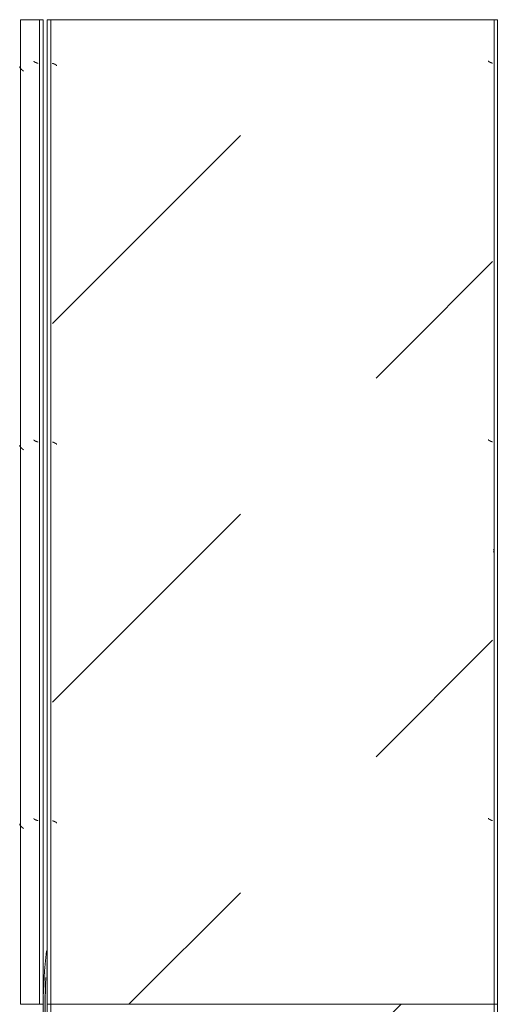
# Model space of a CAD drawing. Header units: millimetres. Extents: x -3267 to 40126, y 29201 to 102288.
# Tile 4 of 127: x 9044 to 9676, y 33479 to 34779. Entities that reach past the tile are written whole.
import ezdxf

# ---------------------------------------------------------------- set-up
doc = ezdxf.new("R2010")
doc.units = ezdxf.units.MM
doc.layers.add('M-EQPM-____-OTLN', color=7, linetype='Continuous', lineweight=9)

# ---------------------------------------------------------------- blocks, each defined once
blk = doc.blocks.new('1ЭПК-01 - 1ЭПК-01-V374-ВКК_02_К1_З_ЭОМ_кабель_')
at = {"layer": 'M-EQPM-____-OTLN', "true_color": 0xeaeaea}
blk.add_hatch(color=254, dxfattribs=at).paths.add_polyline_path([(-70.6, 595), (-35.3, 595), (0, 597.5), (49.7, 595), (66.6, 595.3), (0, 600)])
at = {"layer": 'M-EQPM-____-OTLN', "color": 253, "true_color": 0xaaaaaa}
for radius, start, end in [(600, 90, 96.7666), (600, 83.2335, 89.9999), (597.5, 86.6063, 93.3937)]:
    blk.add_arc((0, 0), radius, start, end, dxfattribs=at)
blk = doc.blocks.new('3ЭПК-01 - 3ЭПК-01-V375-ВКК_02_К1_З_ЭОМ_кабель_')
at = {"layer": 'M-EQPM-____-OTLN', "color": 253, "true_color": 0xaaaaaa}
for radius, start, end in [(597.5, 0.4086, 0.5262), (600, 0.407, 0.5242)]:
    blk.add_arc((0, 0), radius, start, end, dxfattribs=at)
blk = doc.blocks.new('FP_844-ВКК_02_К1_З_ЭОМ_кабель_')
at = {"layer": 'M-EQPM-____-OTLN', "color": 7, "true_color": 0xffffff}
for p, q in [((1341.4, 585.2), (1341.3, 585.1)), ((1341.3, 585.1), (1341.3, 585)), ((1341.5, 585.4), (1341.4, 585.3)), ((1341.4, 585.3), (1341.4, 585.2)), ((1341.6, 585.7), (1341.5, 585.5)), ((1341.5, 585.5), (1341.5, 585.4)), ((1341.7, 585.9), (1341.6, 585.8)), ((1341.6, 585.8), (1341.6, 585.7)), ((1341.8, 586.2), (1341.7, 586)), ((1341.7, 586), (1341.7, 585.9)), ((1341.9, 586.4), (1341.8, 586.3)), ((1341.8, 586.3), (1341.8, 586.2)), ((1342, 586.7), (1341.9, 586.5)), ((1341.9, 586.5), (1341.9, 586.4)), ((1342.1, 587.1), (1342, 586.9)), ((1342, 586.9), (1342, 586.8)), ((1342, 586.8), (1342, 586.7)), ((1342.2, 587.3), (1342.1, 587.2)), ((1342.1, 587.2), (1342.1, 587.1)), ((1342.3, 587.6), (1342.2, 587.5)), ((1342.2, 587.5), (1342.2, 587.3)), ((1342.4, 587.9), (1342.3, 587.7)), ((1342.3, 587.7), (1342.3, 587.6)), ((1342.4, 588), (1342.4, 587.9)), ((1841.4, 585.2), (1841.3, 585.1)), ((1841.3, 585.1), (1841.3, 585)), ((1841.5, 585.4), (1841.4, 585.3)), ((1841.4, 585.3), (1841.4, 585.2)), ((1841.6, 585.7), (1841.5, 585.5)), ((1841.5, 585.5), (1841.5, 585.4)), ((1841.7, 585.9), (1841.6, 585.8)), ((1841.6, 585.8), (1841.6, 585.7)), ((1841.8, 586.2), (1841.7, 586)), ((1841.7, 586), (1841.7, 585.9)), ((1841.9, 586.4), (1841.8, 586.3)), ((1841.8, 586.3), (1841.8, 586.2)), ((1842, 586.7), (1841.9, 586.5)), ((1841.9, 586.5), (1841.9, 586.4)), ((1842.1, 587.1), (1842, 586.9)), ((1842, 586.9), (1842, 586.8)), ((1842, 586.8), (1842, 586.7)), ((1842.2, 587.3), (1842.1, 587.2)), ((1842.1, 587.2), (1842.1, 587.1)), ((1842.3, 587.6), (1842.2, 587.5)), ((1842.2, 587.5), (1842.2, 587.3)), ((1842.4, 587.9), (1842.3, 587.7)), ((1842.3, 587.7), (1842.3, 587.6)), ((1842.4, 588), (1842.4, 587.9)), ((2341.4, 585.2), (2341.3, 585.1)), ((2341.3, 585.1), (2341.3, 585)), ((2341.5, 585.4), (2341.4, 585.3)), ((2341.4, 585.3), (2341.4, 585.2)), ((2341.6, 585.7), (2341.5, 585.5)), ((2341.5, 585.5), (2341.5, 585.4)), ((2341.7, 585.9), (2341.6, 585.8)), ((2341.6, 585.8), (2341.6, 585.7)), ((2341.8, 586.2), (2341.7, 586)), ((2341.7, 586), (2341.7, 585.9)), ((2341.9, 586.4), (2341.8, 586.3)), ((2341.8, 586.3), (2341.8, 586.2)), ((2342, 586.7), (2341.9, 586.5)), ((2341.9, 586.5), (2341.9, 586.4)), ((2342.1, 587.1), (2342, 586.9)), ((2342, 586.9), (2342, 586.8)), ((2342, 586.8), (2342, 586.7)), ((2342.2, 587.3), (2342.1, 587.2)), ((2342.1, 587.2), (2342.1, 587.1)), ((2342.3, 587.6), (2342.2, 587.5)), ((2342.2, 587.5), (2342.2, 587.3)), ((2342.4, 587.9), (2342.3, 587.7)), ((2342.3, 587.7), (2342.3, 587.6)), ((2342.4, 588), (2342.4, 587.9)), ((1339.4, 582.5), (1339.3, 582.5)), ((1339.5, 582.5), (1339.4, 582.5)), ((1339.4, 582.5), (1339.4, 582.5)), ((1339.6, 582.5), (1339.5, 582.5)), ((1339.5, 582.5), (1339.5, 582.5)), ((1339.7, 582.6), (1339.6, 582.6)), ((1339.6, 582.6), (1339.6, 582.5)), ((1339.8, 582.6), (1339.7, 582.6)), ((1339.7, 582.6), (1339.7, 582.6)), ((1339.9, 582.7), (1339.8, 582.7)), ((1339.8, 582.7), (1339.8, 582.6)), ((1340, 582.8), (1339.9, 582.7)), ((1339.9, 582.7), (1339.9, 582.7)), ((1340.1, 582.9), (1340, 582.8)), ((1340, 582.8), (1340, 582.8)), ((1340.2, 583), (1340.1, 582.9)), ((1340.1, 582.9), (1340.1, 582.9)), ((1340.3, 583.1), (1340.2, 583)), ((1340.2, 583), (1340.2, 583)), ((1340.4, 583.3), (1340.3, 583.2)), ((1340.3, 583.2), (1340.3, 583.2)), ((1340.3, 583.2), (1340.3, 583.1)), ((1340.5, 583.4), (1340.4, 583.4)), ((1340.4, 583.4), (1340.4, 583.3)), ((1340.6, 583.6), (1340.5, 583.5)), ((1340.5, 583.5), (1340.5, 583.4)), ((1340.7, 583.8), (1340.6, 583.7)), ((1340.6, 583.7), (1340.6, 583.6)), ((1340.8, 583.9), (1340.7, 583.9)), ((1340.7, 583.9), (1340.7, 583.8)), ((1340.9, 584.1), (1340.8, 584)), ((1340.8, 584), (1340.8, 583.9)), ((1341, 584.3), (1340.9, 584.2)), ((1340.9, 584.2), (1340.9, 584.1)), ((1341.1, 584.5), (1341, 584.4)), ((1341, 584.4), (1341, 584.3)), ((1341.2, 584.7), (1341.1, 584.6)), ((1341.1, 584.6), (1341.1, 584.5)), ((1341.3, 585), (1341.2, 584.9)), ((1341.2, 584.9), (1341.2, 584.7)), ((1839.4, 582.5), (1839.3, 582.5)), ((1839.5, 582.5), (1839.4, 582.5)), ((1839.4, 582.5), (1839.4, 582.5)), ((1839.6, 582.5), (1839.5, 582.5)), ((1839.5, 582.5), (1839.5, 582.5)), ((1839.7, 582.6), (1839.6, 582.6)), ((1839.6, 582.6), (1839.6, 582.5)), ((1839.8, 582.6), (1839.7, 582.6)), ((1839.7, 582.6), (1839.7, 582.6)), ((1839.9, 582.7), (1839.8, 582.7)), ((1839.8, 582.7), (1839.8, 582.6)), ((1840, 582.8), (1839.9, 582.7)), ((1839.9, 582.7), (1839.9, 582.7)), ((1840.1, 582.9), (1840, 582.8)), ((1840, 582.8), (1840, 582.8)), ((1840.2, 583), (1840.1, 582.9)), ((1840.1, 582.9), (1840.1, 582.9)), ((1840.3, 583.1), (1840.2, 583)), ((1840.2, 583), (1840.2, 583)), ((1840.4, 583.3), (1840.3, 583.2)), ((1840.3, 583.2), (1840.3, 583.2)), ((1840.3, 583.2), (1840.3, 583.1)), ((1840.5, 583.4), (1840.4, 583.4)), ((1840.4, 583.4), (1840.4, 583.3)), ((1840.6, 583.6), (1840.5, 583.5)), ((1840.5, 583.5), (1840.5, 583.4)), ((1840.7, 583.8), (1840.6, 583.7)), ((1840.6, 583.7), (1840.6, 583.6)), ((1840.8, 583.9), (1840.7, 583.9)), ((1840.7, 583.9), (1840.7, 583.8)), ((1840.9, 584.1), (1840.8, 584)), ((1840.8, 584), (1840.8, 583.9)), ((1841, 584.3), (1840.9, 584.2)), ((1840.9, 584.2), (1840.9, 584.1)), ((1841.1, 584.5), (1841, 584.4)), ((1841, 584.4), (1841, 584.3)), ((1841.2, 584.7), (1841.1, 584.6)), ((1841.1, 584.6), (1841.1, 584.5)), ((1841.3, 585), (1841.2, 584.9)), ((1841.2, 584.9), (1841.2, 584.7)), ((2339.4, 582.5), (2339.3, 582.5)), ((2339.5, 582.5), (2339.4, 582.5)), ((2339.4, 582.5), (2339.4, 582.5)), ((2339.6, 582.5), (2339.5, 582.5)), ((2339.5, 582.5), (2339.5, 582.5)), ((2339.7, 582.6), (2339.6, 582.6)), ((2339.6, 582.6), (2339.6, 582.5)), ((2339.8, 582.6), (2339.7, 582.6)), ((2339.7, 582.6), (2339.7, 582.6)), ((2339.9, 582.7), (2339.8, 582.7)), ((2339.8, 582.7), (2339.8, 582.6)), ((2340, 582.8), (2339.9, 582.7)), ((2339.9, 582.7), (2339.9, 582.7)), ((2340.1, 582.9), (2340, 582.8)), ((2340, 582.8), (2340, 582.8)), ((2340.2, 583), (2340.1, 582.9)), ((2340.1, 582.9), (2340.1, 582.9)), ((2340.3, 583.1), (2340.2, 583)), ((2340.2, 583), (2340.2, 583)), ((2340.4, 583.3), (2340.3, 583.2)), ((2340.3, 583.2), (2340.3, 583.2)), ((2340.3, 583.2), (2340.3, 583.1)), ((2340.5, 583.4), (2340.4, 583.4)), ((2340.4, 583.4), (2340.4, 583.3)), ((2340.6, 583.6), (2340.5, 583.5)), ((2340.5, 583.5), (2340.5, 583.4)), ((2340.7, 583.8), (2340.6, 583.7)), ((2340.6, 583.7), (2340.6, 583.6)), ((2340.8, 583.9), (2340.7, 583.9)), ((2340.7, 583.9), (2340.7, 583.8)), ((2340.9, 584.1), (2340.8, 584)), ((2340.8, 584), (2340.8, 583.9)), ((2341, 584.3), (2340.9, 584.2)), ((2340.9, 584.2), (2340.9, 584.1)), ((2341.1, 584.5), (2341, 584.4)), ((2341, 584.4), (2341, 584.3)), ((2341.2, 584.7), (2341.1, 584.6)), ((2341.1, 584.6), (2341.1, 584.5)), ((2341.3, 585), (2341.2, 584.9)), ((2341.2, 584.9), (2341.2, 584.7))]:
    blk.add_line(p, q, dxfattribs=at)
blk = doc.blocks.new('FP_845-ВКК_02_К1_З_ЭОМ_кабель_')
at = {"layer": 'M-EQPM-____-OTLN', "color": 7, "true_color": 0xffffff}
for p, q in [((1342.6, 6.5), (1342.5, 6.4)), ((1342.5, 6.4), (1342.5, 6.3)), ((1342.7, 6.8), (1342.6, 6.7)), ((1342.6, 6.7), (1342.6, 6.5)), ((1342.8, 7.1), (1342.7, 6.9)), ((1342.7, 6.9), (1342.7, 6.8)), ((1342.9, 7.3), (1342.8, 7.2)), ((1342.8, 7.2), (1342.8, 7.1)), ((1343, 7.6), (1342.9, 7.5)), ((1342.9, 7.5), (1342.9, 7.3)), ((1343.1, 7.9), (1343, 7.7)), ((1343, 7.7), (1343, 7.6)), ((1343.2, 8.1), (1343.1, 8)), ((1343.1, 8), (1343.1, 7.9)), ((1343.3, 8.4), (1343.2, 8.2)), ((1343.2, 8.2), (1343.2, 8.1)), ((1343.4, 8.6), (1343.3, 8.5)), ((1343.3, 8.5), (1343.3, 8.4)), ((1343.5, 8.9), (1343.4, 8.7)), ((1343.4, 8.7), (1343.4, 8.6)), ((1343.6, 9.1), (1343.5, 9)), ((1343.5, 9), (1343.5, 8.9)), ((1343.7, 9.3), (1343.6, 9.2)), ((1343.6, 9.2), (1343.6, 9.1)), ((1343.8, 9.5), (1343.7, 9.4)), ((1343.7, 9.4), (1343.7, 9.3)), ((1343.9, 9.8), (1343.8, 9.6)), ((1343.8, 9.6), (1343.8, 9.5)), ((1344, 10), (1343.9, 9.9)), ((1343.9, 9.9), (1343.9, 9.8)), ((1344.1, 10.2), (1344, 10.1)), ((1344, 10.1), (1344, 10)), ((1344.2, 10.3), (1344.1, 10.2)), ((1344.1, 10.2), (1344.1, 10.2)), ((1344.3, 10.5), (1344.2, 10.4)), ((1344.2, 10.4), (1344.2, 10.3)), ((1344.4, 10.7), (1344.3, 10.6)), ((1344.3, 10.6), (1344.3, 10.5)), ((1344.5, 10.9), (1344.4, 10.8)), ((1344.4, 10.8), (1344.4, 10.8)), ((1344.4, 10.8), (1344.4, 10.7)), ((1344.6, 11.1), (1344.5, 11)), ((1344.5, 11), (1344.5, 10.9)), ((1344.7, 11.2), (1344.6, 11.1)), ((1344.6, 11.1), (1344.6, 11.1)), ((1344.8, 11.3), (1344.7, 11.2)), ((1344.7, 11.2), (1344.7, 11.2)), ((1344.9, 11.4), (1344.8, 11.4)), ((1344.8, 11.4), (1344.8, 11.3)), ((1345, 11.5), (1344.9, 11.4)), ((1344.9, 11.4), (1344.9, 11.4)), ((1345.1, 11.6), (1345, 11.5)), ((1345, 11.5), (1345, 11.5)), ((1345.2, 11.6), (1345.1, 11.6)), ((1345.1, 11.6), (1345.1, 11.6)), ((1345.3, 11.7), (1345.2, 11.7)), ((1345.2, 11.7), (1345.2, 11.6)), ((1345.4, 11.7), (1345.3, 11.7)), ((1345.3, 11.7), (1345.3, 11.7)), ((1345.5, 11.8), (1345.4, 11.7)), ((1345.4, 11.7), (1345.4, 11.7)), ((1345.6, 11.8), (1345.5, 11.8)), ((1345.5, 11.8), (1345.5, 11.8)), ((1842.6, 6.5), (1842.5, 6.4)), ((1842.5, 6.4), (1842.5, 6.3)), ((1842.7, 6.8), (1842.6, 6.7)), ((1842.6, 6.7), (1842.6, 6.5)), ((1842.8, 7.1), (1842.7, 6.9)), ((1842.7, 6.9), (1842.7, 6.8)), ((1842.9, 7.3), (1842.8, 7.2)), ((1842.8, 7.2), (1842.8, 7.1)), ((1843, 7.6), (1842.9, 7.5)), ((1842.9, 7.5), (1842.9, 7.3)), ((1843.1, 7.9), (1843, 7.7)), ((1843, 7.7), (1843, 7.6)), ((1843.2, 8.1), (1843.1, 8)), ((1843.1, 8), (1843.1, 7.9)), ((1843.3, 8.4), (1843.2, 8.2)), ((1843.2, 8.2), (1843.2, 8.1)), ((1843.4, 8.6), (1843.3, 8.5)), ((1843.3, 8.5), (1843.3, 8.4)), ((1843.5, 8.9), (1843.4, 8.7)), ((1843.4, 8.7), (1843.4, 8.6)), ((1843.6, 9.1), (1843.5, 9)), ((1843.5, 9), (1843.5, 8.9)), ((1843.7, 9.3), (1843.6, 9.2)), ((1843.6, 9.2), (1843.6, 9.1)), ((1843.8, 9.5), (1843.7, 9.4)), ((1843.7, 9.4), (1843.7, 9.3)), ((1843.9, 9.8), (1843.8, 9.6)), ((1843.8, 9.6), (1843.8, 9.5)), ((1844, 10), (1843.9, 9.9)), ((1843.9, 9.9), (1843.9, 9.8)), ((1844.1, 10.2), (1844, 10.1)), ((1844, 10.1), (1844, 10)), ((1844.2, 10.3), (1844.1, 10.2)), ((1844.1, 10.2), (1844.1, 10.2)), ((1844.3, 10.5), (1844.2, 10.4)), ((1844.2, 10.4), (1844.2, 10.3)), ((1844.4, 10.7), (1844.3, 10.6)), ((1844.3, 10.6), (1844.3, 10.5)), ((1844.5, 10.9), (1844.4, 10.8)), ((1844.4, 10.8), (1844.4, 10.8)), ((1844.4, 10.8), (1844.4, 10.7)), ((1844.6, 11.1), (1844.5, 11)), ((1844.5, 11), (1844.5, 10.9)), ((1844.7, 11.2), (1844.6, 11.1)), ((1844.6, 11.1), (1844.6, 11.1)), ((1844.8, 11.3), (1844.7, 11.2)), ((1844.7, 11.2), (1844.7, 11.2)), ((1844.9, 11.4), (1844.8, 11.4)), ((1844.8, 11.4), (1844.8, 11.3)), ((1845, 11.5), (1844.9, 11.4)), ((1844.9, 11.4), (1844.9, 11.4)), ((1845.1, 11.6), (1845, 11.5)), ((1845, 11.5), (1845, 11.5)), ((1845.2, 11.6), (1845.1, 11.6)), ((1845.1, 11.6), (1845.1, 11.6)), ((1845.3, 11.7), (1845.2, 11.7)), ((1845.2, 11.7), (1845.2, 11.6)), ((1845.4, 11.7), (1845.3, 11.7)), ((1845.3, 11.7), (1845.3, 11.7)), ((1845.5, 11.8), (1845.4, 11.7)), ((1845.4, 11.7), (1845.4, 11.7)), ((1845.6, 11.8), (1845.5, 11.8)), ((1845.5, 11.8), (1845.5, 11.8)), ((2342.6, 6.5), (2342.5, 6.4)), ((2342.5, 6.4), (2342.5, 6.3)), ((2342.7, 6.8), (2342.6, 6.7)), ((2342.6, 6.7), (2342.6, 6.5)), ((2342.8, 7.1), (2342.7, 6.9)), ((2342.7, 6.9), (2342.7, 6.8)), ((2342.9, 7.3), (2342.8, 7.2)), ((2342.8, 7.2), (2342.8, 7.1)), ((2343, 7.6), (2342.9, 7.5)), ((2342.9, 7.5), (2342.9, 7.3)), ((2343.1, 7.9), (2343, 7.7)), ((2343, 7.7), (2343, 7.6)), ((2343.2, 8.1), (2343.1, 8)), ((2343.1, 8), (2343.1, 7.9)), ((2343.3, 8.4), (2343.2, 8.2)), ((2343.2, 8.2), (2343.2, 8.1)), ((2343.4, 8.6), (2343.3, 8.5)), ((2343.3, 8.5), (2343.3, 8.4)), ((2343.5, 8.9), (2343.4, 8.7)), ((2343.4, 8.7), (2343.4, 8.6)), ((2343.6, 9.1), (2343.5, 9)), ((2343.5, 9), (2343.5, 8.9)), ((2343.7, 9.3), (2343.6, 9.2)), ((2343.6, 9.2), (2343.6, 9.1)), ((2343.8, 9.5), (2343.7, 9.4)), ((2343.7, 9.4), (2343.7, 9.3)), ((2343.9, 9.8), (2343.8, 9.6)), ((2343.8, 9.6), (2343.8, 9.5)), ((2344, 10), (2343.9, 9.9)), ((2343.9, 9.9), (2343.9, 9.8)), ((2344.1, 10.2), (2344, 10.1)), ((2344, 10.1), (2344, 10)), ((2344.2, 10.3), (2344.1, 10.2)), ((2344.1, 10.2), (2344.1, 10.2)), ((2344.3, 10.5), (2344.2, 10.4)), ((2344.2, 10.4), (2344.2, 10.3)), ((2344.4, 10.7), (2344.3, 10.6)), ((2344.3, 10.6), (2344.3, 10.5)), ((2344.5, 10.9), (2344.4, 10.8)), ((2344.4, 10.8), (2344.4, 10.8)), ((2344.4, 10.8), (2344.4, 10.7)), ((2344.6, 11.1), (2344.5, 11)), ((2344.5, 11), (2344.5, 10.9)), ((2344.7, 11.2), (2344.6, 11.1)), ((2344.6, 11.1), (2344.6, 11.1)), ((2344.8, 11.3), (2344.7, 11.2)), ((2344.7, 11.2), (2344.7, 11.2)), ((2344.9, 11.4), (2344.8, 11.4)), ((2344.8, 11.4), (2344.8, 11.3)), ((2345, 11.5), (2344.9, 11.4)), ((2344.9, 11.4), (2344.9, 11.4)), ((2345.1, 11.6), (2345, 11.5)), ((2345, 11.5), (2345, 11.5)), ((2345.2, 11.6), (2345.1, 11.6)), ((2345.1, 11.6), (2345.1, 11.6)), ((2345.3, 11.7), (2345.2, 11.7)), ((2345.2, 11.7), (2345.2, 11.6)), ((2345.4, 11.7), (2345.3, 11.7)), ((2345.3, 11.7), (2345.3, 11.7)), ((2345.5, 11.8), (2345.4, 11.7)), ((2345.4, 11.7), (2345.4, 11.7)), ((2345.6, 11.8), (2345.5, 11.8)), ((2345.5, 11.8), (2345.5, 11.8))]:
    blk.add_line(p, q, dxfattribs=at)
blk = doc.blocks.new('ПР_Низ пояс - Тип 1-V843-ВКК_02_К1_З_ЭОМ_кабель_')
at = {"layer": 'M-EQPM-____-OTLN', "true_color": 0xffffff}
h = blk.add_hatch(dxfattribs=at)
h.set_pattern_fill('FP_293', style=0, pattern_type=2)
h.set_pattern_definition([(135, (-32160, 6950), (-1000, 1e-13), [50, -1364.214]), (135, (-31660, 6950), (-1000, 1e-13), [50, -1364.214]), (135, (-31660, 7450), (-1000, 1e-13), [50, -1364.214]), (135, (-32374.64, 7664.64), (-1000, 1e-13), [403.55, -1010.664]), (135, (-31874.64, 7664.64), (-1000, 1e-13), [403.55, -1010.664]), (135, (-32374.64, 7164.64), (-1000, 1e-13), [403.55, -1010.664]), (135, (-31874.64, 7164.64), (-1000, 1e-13), [453.55, -960.664])])
h.paths.add_polyline_path([(1100, 588), (1100, 6.3), (2400, 6.3), (2400, 588), (1166.6, 588)])
at = {"layer": 'M-EQPM-____-OTLN', "color": 253, "true_color": 0xaaaaaa}
for p, q in [((1100, 590), (1100, 595)), ((1100, 595), (2400, 595)), ((1100, 588), (1100, 590)), ((1100, 590), (2400, 590)), ((1100, 6.3), (1100, 588)), ((2400, 595), (2400, 590)), ((2400, 590), (2400, 588)), ((2400, 588), (2400, 6.3)), ((1100, 4.3), (1100, 6.3)), ((1100, 0), (1100, 4.3)), ((1100, 4.3), (2400, 4.3)), ((1100, 0), (2400, 0)), ((2400, 6.3), (2400, 4.3)), ((2400, 4.3), (2400, 0))]:
    blk.add_line(p, q, dxfattribs=at)
for name in ['FP_844-ВКК_02_К1_З_ЭОМ_кабель_', 'FP_845-ВКК_02_К1_З_ЭОМ_кабель_']:
    blk.add_blockref(name, (0, 0), dxfattribs=at)
blk = doc.blocks.new('FP_847-ВКК_02_К1_З_ЭОМ_кабель_')
at = {"layer": 'M-EQPM-____-OTLN', "color": 7, "true_color": 0xffffff}
for p, q in [((244, 611.1), (243.9, 611)), ((244.1, 611.3), (244, 611.2)), ((244, 611.2), (244, 611.1)), ((244.2, 611.4), (244.1, 611.3)), ((244.1, 611.3), (244.1, 611.3)), ((244.3, 611.6), (244.2, 611.5)), ((244.2, 611.5), (244.2, 611.4)), ((244.4, 611.7), (244.3, 611.7)), ((244.3, 611.7), (244.3, 611.6)), ((244.5, 611.9), (244.4, 611.8)), ((244.4, 611.8), (244.4, 611.7)), ((244.6, 612), (244.5, 611.9)), ((244.5, 611.9), (244.5, 611.9)), ((244.7, 612.1), (244.6, 612)), ((244.6, 612), (244.6, 612)), ((244.8, 612.2), (244.7, 612.1)), ((244.7, 612.1), (244.7, 612.1)), ((244.9, 612.3), (244.8, 612.2)), ((244.8, 612.2), (244.8, 612.2)), ((245, 612.3), (244.9, 612.3)), ((244.9, 612.3), (244.9, 612.3)), ((245.1, 612.4), (245, 612.4)), ((245, 612.4), (245, 612.3)), ((245.2, 612.5), (245.1, 612.4)), ((245.1, 612.4), (245.1, 612.4)), ((245.3, 612.5), (245.2, 612.5)), ((245.2, 612.5), (245.2, 612.5)), ((245.4, 612.5), (245.3, 612.5)), ((245.3, 612.5), (245.3, 612.5)), ((245.4, 612.5), (245.4, 612.5)), ((744, 611.1), (743.9, 611)), ((744.1, 611.3), (744, 611.2)), ((744, 611.2), (744, 611.1)), ((744.2, 611.4), (744.1, 611.3)), ((744.1, 611.3), (744.1, 611.3)), ((744.3, 611.6), (744.2, 611.5)), ((744.2, 611.5), (744.2, 611.4)), ((744.4, 611.7), (744.3, 611.7)), ((744.3, 611.7), (744.3, 611.6)), ((744.5, 611.9), (744.4, 611.8)), ((744.4, 611.8), (744.4, 611.7)), ((744.6, 612), (744.5, 611.9)), ((744.5, 611.9), (744.5, 611.9)), ((744.7, 612.1), (744.6, 612)), ((744.6, 612), (744.6, 612)), ((744.8, 612.2), (744.7, 612.1)), ((744.7, 612.1), (744.7, 612.1)), ((744.9, 612.3), (744.8, 612.2)), ((744.8, 612.2), (744.8, 612.2)), ((745, 612.3), (744.9, 612.3)), ((744.9, 612.3), (744.9, 612.3)), ((745.1, 612.4), (745, 612.4)), ((745, 612.4), (745, 612.3)), ((745.2, 612.5), (745.1, 612.4)), ((745.1, 612.4), (745.1, 612.4)), ((745.3, 612.5), (745.2, 612.5)), ((745.2, 612.5), (745.2, 612.5)), ((745.4, 612.5), (745.3, 612.5)), ((745.3, 612.5), (745.3, 612.5)), ((745.4, 612.5), (745.4, 612.5)), ((1244, 611.1), (1243.9, 611)), ((1244.1, 611.3), (1244, 611.2)), ((1244, 611.2), (1244, 611.1)), ((1244.2, 611.4), (1244.1, 611.3)), ((1244.1, 611.3), (1244.1, 611.3)), ((1244.3, 611.6), (1244.2, 611.5)), ((1244.2, 611.5), (1244.2, 611.4)), ((1244.4, 611.7), (1244.3, 611.7)), ((1244.3, 611.7), (1244.3, 611.6)), ((1244.5, 611.9), (1244.4, 611.8)), ((1244.4, 611.8), (1244.4, 611.7)), ((1244.6, 612), (1244.5, 611.9)), ((1244.5, 611.9), (1244.5, 611.9)), ((1244.7, 612.1), (1244.6, 612)), ((1244.6, 612), (1244.6, 612)), ((1244.8, 612.2), (1244.7, 612.1)), ((1244.7, 612.1), (1244.7, 612.1)), ((1244.9, 612.3), (1244.8, 612.2)), ((1244.8, 612.2), (1244.8, 612.2)), ((1245, 612.3), (1244.9, 612.3)), ((1244.9, 612.3), (1244.9, 612.3)), ((1245.1, 612.4), (1245, 612.4)), ((1245, 612.4), (1245, 612.3)), ((1245.2, 612.5), (1245.1, 612.4)), ((1245.1, 612.4), (1245.1, 612.4)), ((1245.3, 612.5), (1245.2, 612.5)), ((1245.2, 612.5), (1245.2, 612.5)), ((1245.4, 612.5), (1245.3, 612.5)), ((1245.3, 612.5), (1245.3, 612.5)), ((1245.4, 612.5), (1245.4, 612.5)), ((242.4, 607.1), (242.3, 607)), ((242.5, 607.4), (242.4, 607.3)), ((242.4, 607.3), (242.4, 607.1)), ((242.6, 607.7), (242.5, 607.5)), ((242.5, 607.5), (242.5, 607.4)), ((242.7, 607.9), (242.6, 607.8)), ((242.6, 607.8), (242.6, 607.7)), ((242.8, 608.2), (242.7, 608.1)), ((242.7, 608.1), (242.7, 607.9)), ((242.9, 608.5), (242.8, 608.3)), ((242.8, 608.3), (242.8, 608.2)), ((243, 608.7), (242.9, 608.6)), ((242.9, 608.6), (242.9, 608.5)), ((243.1, 609), (243, 608.9)), ((243, 608.9), (243, 608.7)), ((243.2, 609.2), (243.1, 609.1)), ((243.1, 609.1), (243.1, 609)), ((243.3, 609.5), (243.2, 609.4)), ((243.2, 609.4), (243.2, 609.2)), ((243.4, 609.7), (243.3, 609.6)), ((243.3, 609.6), (243.3, 609.5)), ((243.5, 610.1), (243.4, 610)), ((243.4, 610), (243.4, 609.8)), ((243.4, 609.8), (243.4, 609.7)), ((243.6, 610.3), (243.5, 610.2)), ((243.5, 610.2), (243.5, 610.1)), ((243.7, 610.5), (243.6, 610.4)), ((243.6, 610.4), (243.6, 610.3)), ((243.8, 610.7), (243.7, 610.6)), ((243.7, 610.6), (243.7, 610.5)), ((243.9, 610.9), (243.8, 610.8)), ((243.8, 610.8), (243.8, 610.7)), ((243.9, 611), (243.9, 610.9)), ((742.4, 607.1), (742.3, 607)), ((742.5, 607.4), (742.4, 607.3)), ((742.4, 607.3), (742.4, 607.1)), ((742.6, 607.7), (742.5, 607.5)), ((742.5, 607.5), (742.5, 607.4)), ((742.7, 607.9), (742.6, 607.8)), ((742.6, 607.8), (742.6, 607.7)), ((742.8, 608.2), (742.7, 608.1)), ((742.7, 608.1), (742.7, 607.9)), ((742.9, 608.5), (742.8, 608.3)), ((742.8, 608.3), (742.8, 608.2)), ((743, 608.7), (742.9, 608.6)), ((742.9, 608.6), (742.9, 608.5)), ((743.1, 609), (743, 608.9)), ((743, 608.9), (743, 608.7)), ((743.2, 609.2), (743.1, 609.1)), ((743.1, 609.1), (743.1, 609)), ((743.3, 609.5), (743.2, 609.4)), ((743.2, 609.4), (743.2, 609.2)), ((743.4, 609.7), (743.3, 609.6)), ((743.3, 609.6), (743.3, 609.5)), ((743.5, 610.1), (743.4, 610)), ((743.4, 610), (743.4, 609.8)), ((743.4, 609.8), (743.4, 609.7)), ((743.6, 610.3), (743.5, 610.2)), ((743.5, 610.2), (743.5, 610.1)), ((743.7, 610.5), (743.6, 610.4)), ((743.6, 610.4), (743.6, 610.3)), ((743.8, 610.7), (743.7, 610.6)), ((743.7, 610.6), (743.7, 610.5)), ((743.9, 610.9), (743.8, 610.8)), ((743.8, 610.8), (743.8, 610.7)), ((743.9, 611), (743.9, 610.9)), ((1242.4, 607.1), (1242.3, 607)), ((1242.5, 607.4), (1242.4, 607.3)), ((1242.4, 607.3), (1242.4, 607.1)), ((1242.6, 607.7), (1242.5, 607.5)), ((1242.5, 607.5), (1242.5, 607.4)), ((1242.7, 607.9), (1242.6, 607.8)), ((1242.6, 607.8), (1242.6, 607.7)), ((1242.8, 608.2), (1242.7, 608.1)), ((1242.7, 608.1), (1242.7, 607.9)), ((1242.9, 608.5), (1242.8, 608.3)), ((1242.8, 608.3), (1242.8, 608.2)), ((1243, 608.7), (1242.9, 608.6)), ((1242.9, 608.6), (1242.9, 608.5)), ((1243.1, 609), (1243, 608.9)), ((1243, 608.9), (1243, 608.7)), ((1243.2, 609.2), (1243.1, 609.1)), ((1243.1, 609.1), (1243.1, 609)), ((1243.3, 609.5), (1243.2, 609.4)), ((1243.2, 609.4), (1243.2, 609.2)), ((1243.4, 609.7), (1243.3, 609.6)), ((1243.3, 609.6), (1243.3, 609.5)), ((1243.5, 610.1), (1243.4, 610)), ((1243.4, 610), (1243.4, 609.8)), ((1243.4, 609.8), (1243.4, 609.7)), ((1243.6, 610.3), (1243.5, 610.2)), ((1243.5, 610.2), (1243.5, 610.1)), ((1243.7, 610.5), (1243.6, 610.4)), ((1243.6, 610.4), (1243.6, 610.3)), ((1243.8, 610.7), (1243.7, 610.6)), ((1243.7, 610.6), (1243.7, 610.5)), ((1243.9, 610.9), (1243.8, 610.8)), ((1243.8, 610.8), (1243.8, 610.7)), ((1243.9, 611), (1243.9, 610.9))]:
    blk.add_line(p, q, dxfattribs=at)
blk = doc.blocks.new('FP_848-ВКК_02_К1_З_ЭОМ_кабель_')
at = {"layer": 'M-EQPM-____-OTLN', "color": 7, "true_color": 0xffffff}
for p, q in [((232.2, 626.1), (232.1, 626)), ((232.3, 626.3), (232.2, 626.1)), ((232.4, 626.4), (232.3, 626.3)), ((232.5, 626.5), (232.4, 626.4)), ((232.6, 626.6), (232.5, 626.5)), ((232.7, 626.8), (232.6, 626.6)), ((232.8, 626.9), (232.7, 626.8)), ((232.9, 627), (232.8, 626.9)), ((233, 627.2), (232.9, 627.1)), ((232.9, 627.1), (232.9, 627)), ((233.1, 627.4), (233, 627.2)), ((233.2, 627.5), (233.1, 627.4)), ((233.3, 627.6), (233.2, 627.5)), ((233.4, 627.7), (233.3, 627.6)), ((233.5, 627.8), (233.4, 627.7)), ((233.6, 628), (233.5, 627.8)), ((233.7, 628.1), (233.6, 628)), ((233.8, 628.2), (233.7, 628.1)), ((233.9, 628.3), (233.8, 628.2)), ((234, 628.4), (233.9, 628.3)), ((234.1, 628.5), (234, 628.4)), ((234.2, 628.6), (234.1, 628.5)), ((234.3, 628.7), (234.2, 628.6)), ((234.4, 628.9), (234.3, 628.7)), ((234.5, 629), (234.4, 628.9)), ((234.6, 629.1), (234.5, 629)), ((234.7, 629.2), (234.6, 629.1)), ((234.8, 629.3), (234.7, 629.2)), ((234.9, 629.4), (234.8, 629.3)), ((235, 629.4), (234.9, 629.4)), ((235.1, 629.5), (235, 629.4)), ((235.2, 629.6), (235.1, 629.5)), ((235.3, 629.7), (235.2, 629.6)), ((235.4, 629.8), (235.3, 629.7)), ((235.5, 629.9), (235.4, 629.8)), ((235.6, 630), (235.5, 629.9)), ((235.7, 630), (235.6, 630)), ((235.8, 630.1), (235.7, 630)), ((235.9, 630.2), (235.8, 630.1)), ((236, 630.3), (235.9, 630.2)), ((236.1, 630.3), (236, 630.3)), ((236.2, 630.4), (236.1, 630.3)), ((236.3, 630.5), (236.2, 630.4)), ((236.4, 630.5), (236.3, 630.5)), ((236.5, 630.6), (236.4, 630.5)), ((236.6, 630.7), (236.5, 630.6)), ((236.7, 630.8), (236.6, 630.7)), ((236.6, 630.7), (236.6, 630.7)), ((236.8, 630.8), (236.7, 630.8)), ((236.9, 630.8), (236.8, 630.8)), ((237, 630.9), (236.9, 630.8)), ((237.1, 630.9), (237, 630.9)), ((237.2, 631), (237.1, 630.9)), ((237.3, 631), (237.2, 631)), ((237.4, 631), (237.3, 631)), ((237.5, 631.1), (237.4, 631)), ((237.6, 631.1), (237.5, 631.1)), ((237.7, 631.1), (237.6, 631.1)), ((237.8, 631.1), (237.7, 631.1)), ((237.9, 631.1), (237.8, 631.1)), ((238, 631.1), (237.9, 631.1)), ((238.1, 631.2), (238, 631.1)), ((238.2, 631.2), (238.1, 631.2)), ((732.2, 626.1), (732.1, 626)), ((732.3, 626.3), (732.2, 626.1)), ((732.4, 626.4), (732.3, 626.3)), ((732.5, 626.5), (732.4, 626.4)), ((732.6, 626.6), (732.5, 626.5)), ((732.7, 626.8), (732.6, 626.6)), ((732.8, 626.9), (732.7, 626.8)), ((732.9, 627), (732.8, 626.9)), ((733, 627.2), (732.9, 627.1)), ((732.9, 627.1), (732.9, 627)), ((733.1, 627.4), (733, 627.2)), ((733.2, 627.5), (733.1, 627.4)), ((733.3, 627.6), (733.2, 627.5)), ((733.4, 627.7), (733.3, 627.6)), ((733.5, 627.8), (733.4, 627.7)), ((733.6, 628), (733.5, 627.8)), ((733.7, 628.1), (733.6, 628)), ((733.8, 628.2), (733.7, 628.1)), ((733.9, 628.3), (733.8, 628.2)), ((734, 628.4), (733.9, 628.3)), ((734.1, 628.5), (734, 628.4)), ((734.2, 628.6), (734.1, 628.5)), ((734.3, 628.7), (734.2, 628.6)), ((734.4, 628.9), (734.3, 628.7)), ((734.5, 629), (734.4, 628.9)), ((734.6, 629.1), (734.5, 629)), ((734.7, 629.2), (734.6, 629.1)), ((734.8, 629.3), (734.7, 629.2)), ((734.9, 629.4), (734.8, 629.3)), ((735, 629.4), (734.9, 629.4)), ((735.1, 629.5), (735, 629.4)), ((735.2, 629.6), (735.1, 629.5)), ((735.3, 629.7), (735.2, 629.6)), ((735.4, 629.8), (735.3, 629.7)), ((735.5, 629.9), (735.4, 629.8)), ((735.6, 630), (735.5, 629.9)), ((735.7, 630), (735.6, 630)), ((735.8, 630.1), (735.7, 630)), ((735.9, 630.2), (735.8, 630.1)), ((736, 630.3), (735.9, 630.2)), ((736.1, 630.3), (736, 630.3)), ((736.2, 630.4), (736.1, 630.3)), ((736.3, 630.5), (736.2, 630.4)), ((736.4, 630.5), (736.3, 630.5)), ((736.5, 630.6), (736.4, 630.5)), ((736.6, 630.7), (736.5, 630.6)), ((736.7, 630.8), (736.6, 630.7)), ((736.6, 630.7), (736.6, 630.7)), ((736.8, 630.8), (736.7, 630.8)), ((736.9, 630.8), (736.8, 630.8)), ((737, 630.9), (736.9, 630.8)), ((737.1, 630.9), (737, 630.9)), ((737.2, 631), (737.1, 630.9)), ((737.3, 631), (737.2, 631)), ((737.4, 631), (737.3, 631)), ((737.5, 631.1), (737.4, 631)), ((737.6, 631.1), (737.5, 631.1)), ((737.7, 631.1), (737.6, 631.1)), ((737.8, 631.1), (737.7, 631.1)), ((737.9, 631.1), (737.8, 631.1)), ((738, 631.1), (737.9, 631.1)), ((738.1, 631.2), (738, 631.1)), ((738.2, 631.2), (738.1, 631.2)), ((1232.2, 626.1), (1232.1, 626)), ((1232.3, 626.3), (1232.2, 626.1)), ((1232.4, 626.4), (1232.3, 626.3)), ((1232.5, 626.5), (1232.4, 626.4)), ((1232.6, 626.6), (1232.5, 626.5)), ((1232.7, 626.8), (1232.6, 626.6)), ((1232.8, 626.9), (1232.7, 626.8)), ((1232.9, 627), (1232.8, 626.9)), ((1233, 627.2), (1232.9, 627.1)), ((1232.9, 627.1), (1232.9, 627)), ((1233.1, 627.4), (1233, 627.2)), ((1233.2, 627.5), (1233.1, 627.4)), ((1233.3, 627.6), (1233.2, 627.5)), ((1233.4, 627.7), (1233.3, 627.6)), ((1233.5, 627.8), (1233.4, 627.7)), ((1233.6, 628), (1233.5, 627.8)), ((1233.7, 628.1), (1233.6, 628)), ((1233.8, 628.2), (1233.7, 628.1)), ((1233.9, 628.3), (1233.8, 628.2)), ((1234, 628.4), (1233.9, 628.3)), ((1234.1, 628.5), (1234, 628.4)), ((1234.2, 628.6), (1234.1, 628.5)), ((1234.3, 628.7), (1234.2, 628.6)), ((1234.4, 628.9), (1234.3, 628.7)), ((1234.5, 629), (1234.4, 628.9)), ((1234.6, 629.1), (1234.5, 629)), ((1234.7, 629.2), (1234.6, 629.1)), ((1234.8, 629.3), (1234.7, 629.2)), ((1234.9, 629.4), (1234.8, 629.3)), ((1235, 629.4), (1234.9, 629.4)), ((1235.1, 629.5), (1235, 629.4)), ((1235.2, 629.6), (1235.1, 629.5)), ((1235.3, 629.7), (1235.2, 629.6)), ((1235.4, 629.8), (1235.3, 629.7)), ((1235.5, 629.9), (1235.4, 629.8)), ((1235.6, 630), (1235.5, 629.9)), ((1235.7, 630), (1235.6, 630)), ((1235.8, 630.1), (1235.7, 630)), ((1235.9, 630.2), (1235.8, 630.1)), ((1236, 630.3), (1235.9, 630.2)), ((1236.1, 630.3), (1236, 630.3)), ((1236.2, 630.4), (1236.1, 630.3)), ((1236.3, 630.5), (1236.2, 630.4)), ((1236.4, 630.5), (1236.3, 630.5)), ((1236.5, 630.6), (1236.4, 630.5)), ((1236.6, 630.7), (1236.5, 630.6)), ((1236.7, 630.8), (1236.6, 630.7)), ((1236.6, 630.7), (1236.6, 630.7)), ((1236.8, 630.8), (1236.7, 630.8)), ((1236.9, 630.8), (1236.8, 630.8)), ((1237, 630.9), (1236.9, 630.8)), ((1237.1, 630.9), (1237, 630.9)), ((1237.2, 631), (1237.1, 630.9)), ((1237.3, 631), (1237.2, 631)), ((1237.4, 631), (1237.3, 631)), ((1237.5, 631.1), (1237.4, 631)), ((1237.6, 631.1), (1237.5, 631.1)), ((1237.7, 631.1), (1237.6, 631.1)), ((1237.8, 631.1), (1237.7, 631.1)), ((1237.9, 631.1), (1237.8, 631.1)), ((1238, 631.1), (1237.9, 631.1)), ((1238.1, 631.2), (1238, 631.1)), ((1238.2, 631.2), (1238.1, 631.2))]:
    blk.add_line(p, q, dxfattribs=at)
blk = doc.blocks.new('ПР_Перед пояса - Тип 1-V846-ВКК_02_К1_З_ЭОМ_кабель_')
at = {"layer": 'M-EQPM-____-OTLN', "color": 253, "true_color": 0xaaaaaa}
for p, q in [((0, 626), (0, 630)), ((0, 630), (1300, 630)), ((0, 607), (0, 626)), ((1300, 630), (1300, 626)), ((1300, 626), (1300, 607)), ((0, 605), (0, 607)), ((0, 600), (0, 605)), ((0, 605), (1300, 605)), ((0, 600), (1300, 600)), ((1300, 607), (1300, 605)), ((1300, 605), (1300, 600))]:
    blk.add_line(p, q, dxfattribs=at)
for name in ['FP_848-ВКК_02_К1_З_ЭОМ_кабель_', 'FP_847-ВКК_02_К1_З_ЭОМ_кабель_']:
    blk.add_blockref(name, (0, 0), dxfattribs=at)
blk = doc.blocks.new('FP_1047-ВКК_02_К1_З_ЭОМ_кабель_')
at = {"layer": 'M-EQPM-____-OTLN', "color": 7, "true_color": 0xffffff}
for p, q in [((481.4, 585.2), (481.3, 585.1)), ((481.3, 585.1), (481.3, 585)), ((481.5, 585.4), (481.4, 585.3)), ((481.4, 585.3), (481.4, 585.2)), ((481.6, 585.7), (481.5, 585.5)), ((481.5, 585.5), (481.5, 585.4)), ((481.7, 585.9), (481.6, 585.8)), ((481.6, 585.8), (481.6, 585.7)), ((481.8, 586.2), (481.7, 586)), ((481.7, 586), (481.7, 585.9)), ((481.9, 586.4), (481.8, 586.3)), ((481.8, 586.3), (481.8, 586.2)), ((482, 586.7), (481.9, 586.5)), ((481.9, 586.5), (481.9, 586.4)), ((482.1, 587.1), (482, 586.9)), ((482, 586.9), (482, 586.8)), ((482, 586.8), (482, 586.7)), ((482.2, 587.3), (482.1, 587.2)), ((482.1, 587.2), (482.1, 587.1)), ((482.3, 587.6), (482.2, 587.5)), ((482.2, 587.5), (482.2, 587.3)), ((482.4, 587.9), (482.3, 587.7)), ((482.3, 587.7), (482.3, 587.6)), ((482.4, 588), (482.4, 587.9)), ((981.4, 585.2), (981.3, 585.1)), ((981.3, 585.1), (981.3, 585)), ((981.5, 585.4), (981.4, 585.3)), ((981.4, 585.3), (981.4, 585.2)), ((981.6, 585.7), (981.5, 585.5)), ((981.5, 585.5), (981.5, 585.4)), ((981.7, 585.9), (981.6, 585.8)), ((981.6, 585.8), (981.6, 585.7)), ((981.8, 586.2), (981.7, 586)), ((981.7, 586), (981.7, 585.9)), ((981.9, 586.4), (981.8, 586.3)), ((981.8, 586.3), (981.8, 586.2)), ((982, 586.7), (981.9, 586.5)), ((981.9, 586.5), (981.9, 586.4)), ((982.1, 587.1), (982, 586.9)), ((982, 586.9), (982, 586.8)), ((982, 586.8), (982, 586.7)), ((982.2, 587.3), (982.1, 587.2)), ((982.1, 587.2), (982.1, 587.1)), ((982.3, 587.6), (982.2, 587.5)), ((982.2, 587.5), (982.2, 587.3)), ((982.4, 587.9), (982.3, 587.7)), ((982.3, 587.7), (982.3, 587.6)), ((982.4, 588), (982.4, 587.9)), ((479.4, 582.5), (479.3, 582.5)), ((479.5, 582.5), (479.4, 582.5)), ((479.4, 582.5), (479.4, 582.5)), ((479.6, 582.5), (479.5, 582.5)), ((479.5, 582.5), (479.5, 582.5)), ((479.7, 582.6), (479.6, 582.6)), ((479.6, 582.6), (479.6, 582.5)), ((479.8, 582.6), (479.7, 582.6)), ((479.7, 582.6), (479.7, 582.6)), ((479.9, 582.7), (479.8, 582.7)), ((479.8, 582.7), (479.8, 582.6)), ((480, 582.8), (479.9, 582.7)), ((479.9, 582.7), (479.9, 582.7)), ((480.1, 582.9), (480, 582.8)), ((480, 582.8), (480, 582.8)), ((480.2, 583), (480.1, 582.9)), ((480.1, 582.9), (480.1, 582.9)), ((480.3, 583.1), (480.2, 583)), ((480.2, 583), (480.2, 583)), ((480.4, 583.3), (480.3, 583.2)), ((480.3, 583.2), (480.3, 583.2)), ((480.3, 583.2), (480.3, 583.1)), ((480.5, 583.4), (480.4, 583.4)), ((480.4, 583.4), (480.4, 583.3)), ((480.6, 583.6), (480.5, 583.5)), ((480.5, 583.5), (480.5, 583.4)), ((480.7, 583.8), (480.6, 583.7)), ((480.6, 583.7), (480.6, 583.6)), ((480.8, 583.9), (480.7, 583.9)), ((480.7, 583.9), (480.7, 583.8)), ((480.9, 584.1), (480.8, 584)), ((480.8, 584), (480.8, 583.9)), ((481, 584.3), (480.9, 584.2)), ((480.9, 584.2), (480.9, 584.1)), ((481.1, 584.5), (481, 584.4)), ((481, 584.4), (481, 584.3)), ((481.2, 584.7), (481.1, 584.6)), ((481.1, 584.6), (481.1, 584.5)), ((481.3, 585), (481.2, 584.9)), ((481.2, 584.9), (481.2, 584.7)), ((979.4, 582.5), (979.3, 582.5)), ((979.5, 582.5), (979.4, 582.5)), ((979.4, 582.5), (979.4, 582.5)), ((979.6, 582.5), (979.5, 582.5)), ((979.5, 582.5), (979.5, 582.5)), ((979.7, 582.6), (979.6, 582.6)), ((979.6, 582.6), (979.6, 582.5)), ((979.8, 582.6), (979.7, 582.6)), ((979.7, 582.6), (979.7, 582.6)), ((979.9, 582.7), (979.8, 582.7)), ((979.8, 582.7), (979.8, 582.6)), ((980, 582.8), (979.9, 582.7)), ((979.9, 582.7), (979.9, 582.7)), ((980.1, 582.9), (980, 582.8)), ((980, 582.8), (980, 582.8)), ((980.2, 583), (980.1, 582.9)), ((980.1, 582.9), (980.1, 582.9)), ((980.3, 583.1), (980.2, 583)), ((980.2, 583), (980.2, 583)), ((980.4, 583.3), (980.3, 583.2)), ((980.3, 583.2), (980.3, 583.2)), ((980.3, 583.2), (980.3, 583.1)), ((980.5, 583.4), (980.4, 583.4)), ((980.4, 583.4), (980.4, 583.3)), ((980.6, 583.6), (980.5, 583.5)), ((980.5, 583.5), (980.5, 583.4)), ((980.7, 583.8), (980.6, 583.7)), ((980.6, 583.7), (980.6, 583.6)), ((980.8, 583.9), (980.7, 583.9)), ((980.7, 583.9), (980.7, 583.8)), ((980.9, 584.1), (980.8, 584)), ((980.8, 584), (980.8, 583.9)), ((981, 584.3), (980.9, 584.2)), ((980.9, 584.2), (980.9, 584.1)), ((981.1, 584.5), (981, 584.4)), ((981, 584.4), (981, 584.3)), ((981.2, 584.7), (981.1, 584.6)), ((981.1, 584.6), (981.1, 584.5)), ((981.3, 585), (981.2, 584.9)), ((981.2, 584.9), (981.2, 584.7))]:
    blk.add_line(p, q, dxfattribs=at)
blk = doc.blocks.new('FP_1048-ВКК_02_К1_З_ЭОМ_кабель_')
at = {"layer": 'M-EQPM-____-OTLN', "color": 7, "true_color": 0xffffff}
for p, q in [((982.6, 6.5), (982.5, 6.4)), ((982.5, 6.4), (982.5, 6.3)), ((982.7, 6.8), (982.6, 6.7)), ((982.6, 6.7), (982.6, 6.5)), ((982.8, 7.1), (982.7, 6.9)), ((982.7, 6.9), (982.7, 6.8)), ((982.9, 7.3), (982.8, 7.2)), ((982.8, 7.2), (982.8, 7.1)), ((983, 7.6), (982.9, 7.5)), ((982.9, 7.5), (982.9, 7.3)), ((983.1, 7.9), (983, 7.7)), ((983, 7.7), (983, 7.6)), ((983.2, 8.1), (983.1, 8)), ((983.1, 8), (983.1, 7.9)), ((983.3, 8.4), (983.2, 8.2)), ((983.2, 8.2), (983.2, 8.1)), ((983.4, 8.6), (983.3, 8.5)), ((983.3, 8.5), (983.3, 8.4)), ((983.5, 8.9), (983.4, 8.7)), ((983.4, 8.7), (983.4, 8.6)), ((983.6, 9.1), (983.5, 9)), ((983.5, 9), (983.5, 8.9)), ((983.7, 9.3), (983.6, 9.2)), ((983.6, 9.2), (983.6, 9.1)), ((983.8, 9.5), (983.7, 9.4)), ((983.7, 9.4), (983.7, 9.3)), ((983.9, 9.8), (983.8, 9.6)), ((983.8, 9.6), (983.8, 9.5)), ((984, 10), (983.9, 9.9)), ((983.9, 9.9), (983.9, 9.8)), ((984.1, 10.2), (984, 10.1)), ((984, 10.1), (984, 10)), ((984.2, 10.3), (984.1, 10.2)), ((984.1, 10.2), (984.1, 10.2)), ((984.3, 10.5), (984.2, 10.4)), ((984.2, 10.4), (984.2, 10.3)), ((984.4, 10.7), (984.3, 10.6)), ((984.3, 10.6), (984.3, 10.5)), ((984.5, 10.9), (984.4, 10.8)), ((984.4, 10.8), (984.4, 10.8)), ((984.4, 10.8), (984.4, 10.7)), ((984.6, 11.1), (984.5, 11)), ((984.5, 11), (984.5, 10.9)), ((984.7, 11.2), (984.6, 11.1)), ((984.6, 11.1), (984.6, 11.1)), ((984.8, 11.3), (984.7, 11.2)), ((984.7, 11.2), (984.7, 11.2)), ((984.9, 11.4), (984.8, 11.4)), ((984.8, 11.4), (984.8, 11.3)), ((985, 11.5), (984.9, 11.4)), ((984.9, 11.4), (984.9, 11.4)), ((985.1, 11.6), (985, 11.5)), ((985, 11.5), (985, 11.5)), ((985.2, 11.6), (985.1, 11.6)), ((985.1, 11.6), (985.1, 11.6)), ((985.3, 11.7), (985.2, 11.7)), ((985.2, 11.7), (985.2, 11.6)), ((985.4, 11.7), (985.3, 11.7)), ((985.3, 11.7), (985.3, 11.7)), ((985.5, 11.8), (985.4, 11.7)), ((985.4, 11.7), (985.4, 11.7)), ((985.6, 11.8), (985.5, 11.8)), ((985.5, 11.8), (985.5, 11.8))]:
    blk.add_line(p, q, dxfattribs=at)
blk = doc.blocks.new('УТ_Низ пояса - Тип 1-10100396-ВКК_02_К1_З_ЭОМ_кабель_')
at = {"layer": 'M-EQPM-____-OTLN', "true_color": 0xffffff}
h = blk.add_hatch(dxfattribs=at)
h.set_pattern_fill('FP_344', style=0, pattern_type=2)
h.set_pattern_definition([(135, (-32020, 6950), (-1000, 1e-13), [50, -1364.214]), (135, (-31520, 6950), (-1000, 1e-13), [50, -1364.214]), (135, (-31520, 7450), (-1000, 1e-13), [50, -1364.214]), (135, (-32234.64, 7664.64), (-1000, 1e-13), [403.55, -1010.664]), (135, (-31734.64, 7664.64), (-1000, 1e-13), [403.55, -1010.664]), (135, (-32234.64, 7164.64), (-1000, 1e-13), [403.55, -1010.664]), (135, (-31734.64, 7164.64), (-1000, 1e-13), [453.55, -960.664])])
h.paths.add_polyline_path([(42, 588), (624.2, 6.3), (1240, 6.3), (1240, 588), (227.1, 588)])
at = {"layer": 'M-EQPM-____-OTLN', "color": 253, "true_color": 0xaaaaaa}
for p, q in [((35, 595), (1240, 595)), ((35, 595), (40, 590)), ((40, 590), (1240, 590)), ((42, 588), (623.7, 6.3)), ((1240, 595), (1240, 590)), ((1240, 590), (1240, 588)), ((1240, 588), (1240, 6.3)), ((625.7, 4.3), (1240, 4.3)), ((625.7, 4.3), (630, 0)), ((630, 0), (1240, 0)), ((1240, 6.3), (1240, 4.3)), ((1240, 4.3), (1240, 0))]:
    blk.add_line(p, q, dxfattribs=at)
at = {"layer": 'M-EQPM-____-OTLN', "color": 253, "true_color": 0xaaaaaa, "flags": 128}
for points in [[(40, 590), (40.1, 589.9), (40.2, 589.8), (40.4, 589.6), (40.8, 589.2), (41.1, 588.9), (41.6, 588.4), (42, 588)], [(623.7, 6.3), (624.2, 5.8), (624.6, 5.4), (625, 5), (625.3, 4.7), (625.5, 4.5), (625.7, 4.3), (625.7, 4.3)]]:
    blk.add_lwpolyline(points, dxfattribs=at)
at = {"layer": 'M-EQPM-____-OTLN', "color": 253, "true_color": 0xaaaaaa}
for name in ['FP_1047-ВКК_02_К1_З_ЭОМ_кабель_', 'FP_1048-ВКК_02_К1_З_ЭОМ_кабель_']:
    blk.add_blockref(name, (0, 0), dxfattribs=at)
blk = doc.blocks.new('Наметкина 10_РД_АРФ_К1_R21_rvt-1-ВКК_02_К1_З_ЭОМ_кабель_')
at = {"layer": 'M-EQPM-____-OTLN', "color": 253, "lineweight": 9, "true_color": 0xaaaaaa}
for name, p, rotation in [('ПР_Перед пояса - Тип 1-V846-ВКК_02_К1_З_ЭОМ_кабель_', (7950, 33760), 89.99999999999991), ('ПР_Низ пояс - Тип 1-V843-ВКК_02_К1_З_ЭОМ_кабель_', (7950, 32660), 89.99999999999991), ('3ЭПК-01 - 3ЭПК-01-V375-ВКК_02_К1_З_ЭОМ_кабель_', (7950, 33760), 90), ('1ЭПК-01 - 1ЭПК-01-V374-ВКК_02_К1_З_ЭОМ_кабель_', (7950, 33760), 90), ('УТ_Низ пояса - Тип 1-10100396-ВКК_02_К1_З_ЭОМ_кабель_', (7950, 32520), 89.99999999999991)]:
    blk.add_blockref(name, p, dxfattribs=dict(at, rotation=rotation))

msp = doc.modelspace()

# ---------------------------------------------------------------- block references
at = {"lineweight": 5}
msp.add_blockref('Наметкина 10_РД_АРФ_К1_R21_rvt-1-ВКК_02_К1_З_ЭОМ_кабель_', (1725.6, -281.3), dxfattribs=at)

doc.saveas('drawing.dxf')
